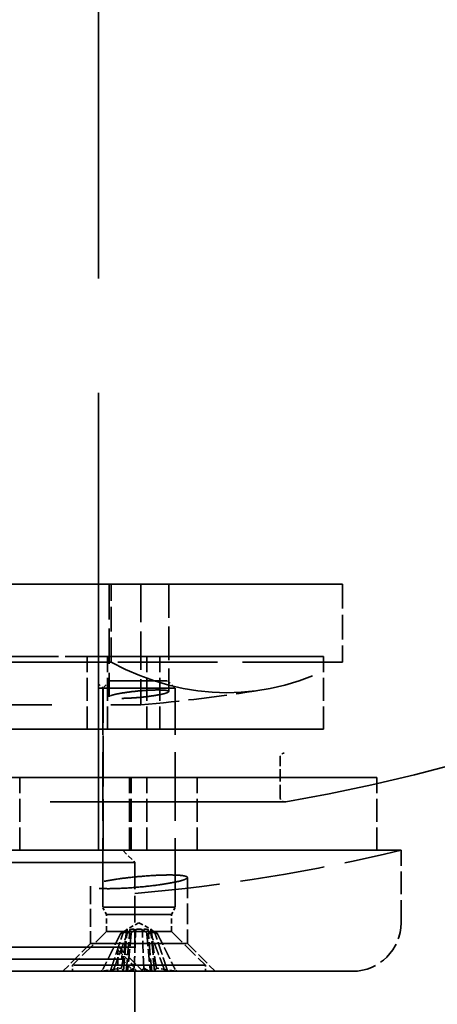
# Model space of a CAD drawing. Header units: millimetres. Extents: x 814 to 3201, y 212 to 4576.
# Tile 57 of 69: x 2453 to 2470, y 4418 to 4459. Entities that reach past the tile are written whole.
import ezdxf

# ---------------------------------------------------------------- set-up
doc = ezdxf.new("R2010")
doc.units = ezdxf.units.MM
doc.header["$LTSCALE"] = 18
doc.linetypes.add('DASHED', pattern=[0.2068, 0.1655, -0.0413])
doc.layers.add('Widoczne (ISO)', color=7, linetype='Continuous', lineweight=50)

msp = doc.modelspace()

# ---------------------------------------------------------------- linework, layer by layer
at = {"layer": 'Widoczne (ISO)', "linetype": 'DASHED', "lineweight": 35, "ltscale": 6.345819}
msp.add_line((2455.769, 4424.194), (2455.769, 4484.194), dxfattribs=at)
at = {"layer": 'Widoczne (ISO)', "linetype": 'DASHED', "lineweight": 35, "ltscale": 2.51606}
for p, q in [((2456.291, 4435.194), (2435.691, 4435.194)), ((2456.291, 4431.964), (2435.691, 4431.964))]:
    msp.add_line(p, q, dxfattribs=at)
at = {"layer": 'Widoczne (ISO)', "linetype": 'DASHED', "lineweight": 35, "ltscale": 3.294508}
for p, q in [((2444.019, 4435.194), (2457.519, 4435.194)), ((2444.019, 4430.199), (2457.519, 4430.199))]:
    msp.add_line(p, q, dxfattribs=at)
at = {"layer": 'Widoczne (ISO)', "linetype": 'DASHED', "lineweight": 35, "ltscale": 1.385494}
for p, q in [((2465.846, 4435.194), (2455.769, 4435.194)), ((2465.846, 4431.964), (2455.769, 4431.964))]:
    msp.add_line(p, q, dxfattribs=at)
at = {"layer": 'Widoczne (ISO)', "linetype": 'DASHED', "lineweight": 35, "ltscale": 0.816956}
msp.add_line((2456.211, 4435.194), (2458.67, 4435.194), dxfattribs=at)
at = {"layer": 'Widoczne (ISO)', "linetype": 'DASHED', "lineweight": 35, "ltscale": 0.492933}
msp.add_line((2456.211, 4435.194), (2456.211, 4430.533), dxfattribs=at)
at = {"layer": 'Widoczne (ISO)', "linetype": 'DASHED', "lineweight": 35, "ltscale": 2.878971}
msp.add_line((2456.291, 4435.194), (2465.846, 4435.194), dxfattribs=at)
at = {"layer": 'Widoczne (ISO)', "linetype": 'DASHED', "lineweight": 35, "ltscale": 0.341497}
for p, q in [((2456.291, 4431.964), (2456.291, 4435.194)), ((2465.846, 4435.194), (2465.846, 4431.964))]:
    msp.add_line(p, q, dxfattribs=at)
at = {"layer": 'Widoczne (ISO)', "linetype": 'DASHED', "lineweight": 35, "ltscale": 0.528265}
msp.add_line((2457.519, 4435.194), (2457.519, 4430.199), dxfattribs=at)
at = {"layer": 'Widoczne (ISO)', "linetype": 'DASHED', "lineweight": 35, "ltscale": 0.469564}
msp.add_line((2458.67, 4435.194), (2458.67, 4430.754), dxfattribs=at)
at = {"layer": 'Widoczne (ISO)', "linetype": 'DASHED', "lineweight": 35, "ltscale": 2.407391}
for p, q in [((2436.469, 4432.194), (2456.133, 4432.194)), ((2456.133, 4429.194), (2436.469, 4429.194))]:
    msp.add_line(p, q, dxfattribs=at)
at = {"layer": 'Widoczne (ISO)', "linetype": 'DASHED', "lineweight": 35, "ltscale": 3.473641}
for p, q in [((2443.769, 4432.194), (2457.769, 4432.194)), ((2457.769, 4429.194), (2443.769, 4429.194))]:
    msp.add_line(p, q, dxfattribs=at)
at = {"layer": 'Widoczne (ISO)', "linetype": 'DASHED', "lineweight": 35, "ltscale": 0.996715}
for p, q in [((2458.305, 4432.194), (2455.305, 4432.194)), ((2458.941, 4430.887), (2455.941, 4430.887)), ((2455.305, 4429.194), (2458.305, 4429.194)), ((2454.543, 4427.194), (2459.849, 4427.194)), ((2454.543, 4424.194), (2459.849, 4424.194)), ((2458.941, 4421.844), (2455.941, 4421.844))]:
    msp.add_line(p, q, dxfattribs=at)
at = {"layer": 'Widoczne (ISO)', "linetype": 'DASHED', "lineweight": 35, "ltscale": 0.317196}
for p, q in [((2455.305, 4429.194), (2455.305, 4432.194)), ((2456.133, 4429.194), (2456.133, 4432.194)), ((2457.769, 4429.194), (2457.769, 4432.194)), ((2458.305, 4429.194), (2458.305, 4432.194)), ((2465.068, 4429.194), (2465.068, 4432.194)), ((2452.511, 4424.194), (2452.511, 4427.194)), ((2455.769, 4424.194), (2455.769, 4427.194)), ((2457.05, 4424.194), (2457.05, 4427.194)), ((2457.121, 4424.194), (2457.121, 4427.194)), ((2457.769, 4424.194), (2457.769, 4427.194)), ((2459.849, 4424.194), (2459.849, 4427.194)), ((2467.269, 4424.194), (2467.269, 4427.194)), ((2468.269, 4421.194), (2468.269, 4424.194))]:
    msp.add_line(p, q, dxfattribs=at)
at = {"layer": 'Widoczne (ISO)', "linetype": 'DASHED', "lineweight": 35, "ltscale": 1.292253}
for p, q in [((2455.769, 4432.194), (2465.068, 4432.194)), ((2465.068, 4429.194), (2455.769, 4429.194))]:
    msp.add_line(p, q, dxfattribs=at)
at = {"layer": 'Widoczne (ISO)', "linetype": 'DASHED', "lineweight": 35, "ltscale": 2.692245}
for p, q in [((2465.068, 4432.194), (2456.133, 4432.194)), ((2456.133, 4429.194), (2465.068, 4429.194))]:
    msp.add_line(p, q, dxfattribs=at)
at = {"layer": 'Widoczne (ISO)', "linetype": 'DASHED', "lineweight": 35, "ltscale": 0.045786}
for p, q in [((2456.247, 4431.194), (2455.941, 4430.887)), ((2458.634, 4431.194), (2458.941, 4430.887))]:
    msp.add_line(p, q, dxfattribs=at)
at = {"layer": 'Widoczne (ISO)', "linetype": 'DASHED', "lineweight": 35, "ltscale": 0.792883}
msp.add_line((2456.247, 4431.194), (2458.634, 4431.194), dxfattribs=at)
at = {"layer": 'Widoczne (ISO)', "linetype": 'DASHED', "lineweight": 35, "ltscale": 0.02766}
msp.add_line((2455.769, 4431.073), (2455.954, 4430.887), dxfattribs=at)
at = {"layer": 'Widoczne (ISO)', "linetype": 'DASHED', "lineweight": 35, "ltscale": 0.1594}
msp.add_line((2455.954, 4430.887), (2455.769, 4430.887), dxfattribs=at)
at = {"layer": 'Widoczne (ISO)', "linetype": 'DASHED', "lineweight": 35, "ltscale": 0.956354}
for p, q in [((2455.941, 4421.844), (2455.941, 4430.887)), ((2458.941, 4421.844), (2458.941, 4430.887))]:
    msp.add_line(p, q, dxfattribs=at)
at = {"layer": 'Widoczne (ISO)', "linetype": 'DASHED', "lineweight": 35, "ltscale": 0.707806}
msp.add_line((2455.954, 4424.194), (2455.954, 4430.887), dxfattribs=at)
at = {"layer": 'Widoczne (ISO)', "linetype": 'DASHED', "lineweight": 35, "ltscale": 0.171673}
msp.add_line((2463.269, 4426.391), (2463.269, 4428.015), dxfattribs=at)
at = {"layer": 'Widoczne (ISO)', "linetype": 'DASHED', "lineweight": 35, "ltscale": 9.890312}
msp.add_line((2467.269, 4427.194), (2434.269, 4427.194), dxfattribs=at)
at = {"layer": 'Widoczne (ISO)', "linetype": 'DASHED', "lineweight": 35, "ltscale": 0.894676}
for p, q in [((2445.046, 4427.194), (2452.511, 4427.194)), ((2455.769, 4427.194), (2457.769, 4427.194))]:
    msp.add_line(p, q, dxfattribs=at)
at = {"layer": 'Widoczne (ISO)', "linetype": 'DASHED', "lineweight": 35, "ltscale": 0.335752}
for p, q in [((2454.543, 4427.194), (2452.511, 4427.194)), ((2456.866, 4427.194), (2455.769, 4427.194)), ((2457.121, 4427.194), (2459.154, 4427.194)), ((2454.543, 4424.194), (2452.511, 4424.194)), ((2457.121, 4424.194), (2459.154, 4424.194))]:
    msp.add_line(p, q, dxfattribs=at)
at = {"layer": 'Widoczne (ISO)', "linetype": 'DASHED', "lineweight": 35, "ltscale": 0.416695}
msp.add_line((2455.769, 4427.194), (2457.05, 4427.194), dxfattribs=at)
at = {"layer": 'Widoczne (ISO)', "linetype": 'DASHED', "lineweight": 35, "ltscale": 4.219748}
msp.add_line((2438.069, 4426.191), (2463.469, 4426.191), dxfattribs=at)
at = {"layer": 'Widoczne (ISO)', "linetype": 'DASHED', "lineweight": 35, "ltscale": 1.566285}
msp.add_line((2455.769, 4426.191), (2463.469, 4426.191), dxfattribs=at)
at = {"layer": 'Widoczne (ISO)', "linetype": 'DASHED', "lineweight": 35, "ltscale": 10.333939}
msp.add_line((2468.269, 4424.194), (2433.269, 4424.194), dxfattribs=at)
at = {"layer": 'Widoczne (ISO)', "linetype": 'DASHED', "lineweight": 35, "ltscale": 9.665897}
msp.add_line((2467.269, 4424.194), (2434.269, 4424.194), dxfattribs=at)
at = {"layer": 'Widoczne (ISO)', "linetype": 'DASHED', "lineweight": 35, "ltscale": 1.993529}
msp.add_line((2444.769, 4424.194), (2456.769, 4424.194), dxfattribs=at)
at = {"layer": 'Widoczne (ISO)', "linetype": 'DASHED', "lineweight": 35, "ltscale": 0.074687}
for p, q in [((2456.769, 4424.194), (2457.269, 4423.694)), ((2456.727, 4419.694), (2457.227, 4419.194))]:
    msp.add_line(p, q, dxfattribs=at)
at = {"layer": 'Widoczne (ISO)', "linetype": 'DASHED', "lineweight": 35, "ltscale": 0.721369}
msp.add_line((2456.769, 4424.194), (2457.769, 4424.194), dxfattribs=at)
at = {"layer": 'Widoczne (ISO)', "linetype": 'DASHED', "lineweight": 35, "ltscale": 0.029583}
msp.add_line((2456.866, 4424.194), (2456.769, 4424.194), dxfattribs=at)
at = {"layer": 'Widoczne (ISO)', "linetype": 'DASHED', "lineweight": 35, "ltscale": 0.250391}
msp.add_line((2456.769, 4424.194), (2457.05, 4424.194), dxfattribs=at)
at = {"layer": 'Widoczne (ISO)', "linetype": 'DASHED', "lineweight": 35, "ltscale": 2.159665}
for p, q in [((2457.269, 4423.694), (2444.269, 4423.694)), ((2457.269, 4420.194), (2444.269, 4420.194)), ((2444.269, 4419.194), (2457.269, 4419.194))]:
    msp.add_line(p, q, dxfattribs=at)
at = {"layer": 'Widoczne (ISO)', "linetype": 'DASHED', "lineweight": 35, "ltscale": 0.370079}
msp.add_line((2457.269, 4423.694), (2457.269, 4420.194), dxfattribs=at)
at = {"layer": 'Widoczne (ISO)', "linetype": 'DASHED', "lineweight": 35, "ltscale": 0.288143}
msp.add_line((2459.441, 4423.07), (2459.441, 4420.344), dxfattribs=at)
at = {"layer": 'Widoczne (ISO)', "linetype": 'DASHED', "lineweight": 35, "ltscale": 0.25012}
msp.add_line((2455.441, 4422.71), (2455.441, 4420.344), dxfattribs=at)
at = {"layer": 'Widoczne (ISO)', "linetype": 'DASHED', "lineweight": 35, "ltscale": 0.03617}
for p, q in [((2456.094, 4421.537), (2455.941, 4421.844)), ((2458.787, 4421.537), (2458.941, 4421.844))]:
    msp.add_line(p, q, dxfattribs=at)
at = {"layer": 'Widoczne (ISO)', "linetype": 'DASHED', "lineweight": 35, "ltscale": 0.894799}
for p, q in [((2458.787, 4421.537), (2456.094, 4421.537)), ((2458.787, 4420.844), (2456.094, 4420.844))]:
    msp.add_line(p, q, dxfattribs=at)
at = {"layer": 'Widoczne (ISO)', "linetype": 'DASHED', "lineweight": 35, "ltscale": 0.073224}
for p, q in [((2456.094, 4420.844), (2456.094, 4421.537)), ((2458.787, 4420.844), (2458.787, 4421.537))]:
    msp.add_line(p, q, dxfattribs=at)
at = {"layer": 'Widoczne (ISO)', "linetype": 'DASHED', "lineweight": 35, "ltscale": 0.058341}
for q in [(2456.953, 4420.935), (2457.928, 4420.935)]:
    msp.add_line((2457.441, 4421.194), q, dxfattribs=at)
at = {"layer": 'Widoczne (ISO)', "linetype": 'DASHED', "lineweight": 35, "ltscale": 0.209808}
for p, q in [((2456.094, 4420.844), (2454.691, 4419.441)), ((2458.787, 4420.844), (2460.191, 4419.441))]:
    msp.add_line(p, q, dxfattribs=at)
at = {"layer": 'Widoczne (ISO)', "linetype": 'DASHED', "lineweight": 35, "ltscale": 0.019364}
for p, q in [((2456.777, 4420.758), (2456.686, 4420.758)), ((2457.118, 4420.758), (2456.958, 4420.758)), ((2457.923, 4420.758), (2457.763, 4420.758)), ((2458.195, 4420.758), (2458.104, 4420.758))]:
    msp.add_line(p, q, dxfattribs=at)
at = {"layer": 'Widoczne (ISO)', "linetype": 'DASHED', "lineweight": 35, "ltscale": 0.184702}
for p, q in [((2456.801, 4419.194), (2456.953, 4420.935)), ((2458.08, 4419.194), (2457.928, 4420.935))]:
    msp.add_line(p, q, dxfattribs=at)
at = {"layer": 'Widoczne (ISO)', "linetype": 'DASHED', "lineweight": 35, "ltscale": 0.180123}
for p, q in [((2456.914, 4419.194), (2457.063, 4420.892)), ((2457.967, 4419.194), (2457.819, 4420.892))]:
    msp.add_line(p, q, dxfattribs=at)
at = {"layer": 'Widoczne (ISO)', "linetype": 'DASHED', "lineweight": 35, "ltscale": 0.171911}
for p, q in [((2455.441, 4420.344), (2454.291, 4419.194)), ((2459.441, 4420.344), (2460.591, 4419.194))]:
    msp.add_line(p, q, dxfattribs=at)
at = {"layer": 'Widoczne (ISO)', "linetype": 'DASHED', "lineweight": 35, "ltscale": 1.328986}
msp.add_line((2455.441, 4420.344), (2459.441, 4420.344), dxfattribs=at)
at = {"layer": 'Widoczne (ISO)', "linetype": 'DASHED', "lineweight": 35, "ltscale": 0.105665}
msp.add_line((2456.569, 4420.194), (2456.569, 4419.194), dxfattribs=at)
at = {"layer": 'Widoczne (ISO)', "linetype": 'DASHED', "lineweight": 35, "ltscale": 0.149475}
msp.add_line((2456.604, 4420.194), (2457.604, 4419.194), dxfattribs=at)
at = {"layer": 'Widoczne (ISO)', "linetype": 'DASHED', "lineweight": 35, "ltscale": 0.052783}
msp.add_line((2456.727, 4419.694), (2456.727, 4420.194), dxfattribs=at)
at = {"layer": 'Widoczne (ISO)', "linetype": 'DASHED', "lineweight": 35, "ltscale": 0.094964}
msp.add_line((2456.569, 4420.076), (2457.204, 4419.441), dxfattribs=at)
at = {"layer": 'Widoczne (ISO)', "linetype": 'DASHED', "lineweight": 35, "ltscale": 2.271106}
msp.add_line((2456.727, 4419.694), (2444.81, 4419.694), dxfattribs=at)
at = {"layer": 'Widoczne (ISO)', "linetype": 'DASHED', "lineweight": 35, "ltscale": 1.827393}
for p, q in [((2460.191, 4419.441), (2454.691, 4419.441)), ((2460.191, 4419.194), (2454.691, 4419.194))]:
    msp.add_line(p, q, dxfattribs=at)
at = {"layer": 'Widoczne (ISO)', "linetype": 'DASHED', "lineweight": 35, "ltscale": 0.025986}
for p, q in [((2454.691, 4419.194), (2454.691, 4419.441)), ((2457.204, 4419.194), (2457.204, 4419.441)), ((2460.191, 4419.194), (2460.191, 4419.441))]:
    msp.add_line(p, q, dxfattribs=at)
at = {"layer": 'Widoczne (ISO)', "linetype": 'DASHED', "lineweight": 35, "ltscale": 0.403431}
msp.add_line((2457.204, 4419.441), (2456.569, 4419.441), dxfattribs=at)
at = {"layer": 'Widoczne (ISO)', "linetype": 'DASHED', "lineweight": 35, "ltscale": 8.881499}
msp.add_line((2466.269, 4419.194), (2435.269, 4419.194), dxfattribs=at)
at = {"layer": 'Widoczne (ISO)', "linetype": 'DASHED', "lineweight": 35, "ltscale": 2.09321}
msp.add_line((2460.591, 4419.194), (2454.291, 4419.194), dxfattribs=at)
at = {"layer": 'Widoczne (ISO)', "linetype": 'DASHED', "lineweight": 35, "ltscale": 0.093995}
for p, q in [((2455.829, 4419.194), (2456.662, 4419.194)), ((2456.187, 4419.194), (2456.882, 4419.194)), ((2456.312, 4419.194), (2456.867, 4419.194)), ((2456.943, 4419.194), (2457.255, 4419.194)), ((2457.938, 4419.194), (2457.626, 4419.194)), ((2458.694, 4419.194), (2457.999, 4419.194)), ((2458.569, 4419.194), (2458.014, 4419.194)), ((2459.052, 4419.194), (2458.219, 4419.194))]:
    msp.add_line(p, q, dxfattribs=at)
at = {"layer": 'Widoczne (ISO)', "linetype": 'DASHED', "lineweight": 35, "ltscale": 0.077202}
for p, q in [((2455.829, 4419.194), (2456.187, 4419.194)), ((2456.312, 4419.194), (2456.943, 4419.194)), ((2457.938, 4419.194), (2458.569, 4419.194)), ((2458.694, 4419.194), (2459.052, 4419.194))]:
    msp.add_line(p, q, dxfattribs=at)
at = {"layer": 'Widoczne (ISO)', "linetype": 'DASHED', "lineweight": 35, "ltscale": 0.089881}
for p, q in [((2455.898, 4419.194), (2456.71, 4419.316)), ((2457.015, 4419.194), (2457.239, 4419.316)), ((2457.866, 4419.194), (2457.642, 4419.316)), ((2458.983, 4419.194), (2458.171, 4419.316))]:
    msp.add_line(p, q, dxfattribs=at)
at = {"layer": 'Widoczne (ISO)', "linetype": 'DASHED', "lineweight": 35, "ltscale": 0.099573}
for p, q in [((2455.898, 4419.194), (2456.824, 4419.194)), ((2456.783, 4419.194), (2455.898, 4419.194)), ((2457.015, 4419.194), (2457.189, 4419.194)), ((2457.34, 4419.194), (2457.015, 4419.194)), ((2457.541, 4419.194), (2457.866, 4419.194)), ((2457.866, 4419.194), (2457.692, 4419.194)), ((2458.983, 4419.194), (2458.057, 4419.194)), ((2458.098, 4419.194), (2458.983, 4419.194))]:
    msp.add_line(p, q, dxfattribs=at)
at = {"layer": 'Widoczne (ISO)', "linetype": 'DASHED', "lineweight": 35, "ltscale": 0.036577}
for p, q in [((2456.662, 4419.194), (2456.801, 4419.194)), ((2456.824, 4419.194), (2456.914, 4419.194)), ((2456.882, 4419.194), (2457.189, 4419.194)), ((2457.255, 4419.194), (2457.541, 4419.194)), ((2457.34, 4419.194), (2457.626, 4419.194)), ((2457.692, 4419.194), (2457.999, 4419.194)), ((2457.967, 4419.194), (2458.057, 4419.194)), ((2458.08, 4419.194), (2458.219, 4419.194))]:
    msp.add_line(p, q, dxfattribs=at)
at = {"layer": 'Widoczne (ISO)', "linetype": 'DASHED', "lineweight": 35, "ltscale": 5.97564}
msp.add_line((2457.269, 4419.194), (2457.269, 4362.694), dxfattribs=at)
at = {"layer": 'Widoczne (ISO)', "linetype": 'DASHED', "lineweight": 35, "ltscale": 0.310258}
msp.add_line((2457.604, 4419.194), (2457.269, 4419.194), dxfattribs=at)
at = {"layer": 'Widoczne (ISO)', "linetype": 'DASHED', "lineweight": 35, "ltscale": 23.944069}
msp.add_arc((2450.769, 4500.105), 75, 279.77538, 260.22462, dxfattribs=at)
at = {"layer": 'Widoczne (ISO)', "linetype": 'DASHED', "lineweight": 35, "ltscale": 0.532627}
msp.add_arc((2450.769, 4504.894), 75, 275.16361, 279.0115, dxfattribs=at)
at = {"layer": 'Widoczne (ISO)', "linetype": 'DASHED', "lineweight": 35, "ltscale": 0.029438}
msp.add_arc((2463.469, 4428.015), 0.2, 99.9912, 180, dxfattribs=at)
at = {"layer": 'Widoczne (ISO)', "linetype": 'DASHED', "lineweight": 35, "ltscale": 0.033127}
msp.add_arc((2463.469, 4426.391), 0.2, 180, 270, dxfattribs=at)
at = {"layer": 'Widoczne (ISO)', "linetype": 'DASHED', "lineweight": 35, "ltscale": 0.003509}
msp.add_arc((2463.469, 4426.391), 0.2, 270, 279.7754, dxfattribs=at)
at = {"layer": 'Widoczne (ISO)', "linetype": 'DASHED', "lineweight": 35, "ltscale": 1.179675}
msp.add_arc((2450.769, 4497.124), 75, 274.97187, 283.4934, dxfattribs=at)
at = {"layer": 'Widoczne (ISO)', "linetype": 'DASHED', "lineweight": 35, "ltscale": 0.332172}
msp.add_arc((2466.269, 4421.194), 2, 270, 0, dxfattribs=at)
at = {"layer": 'Widoczne (ISO)', "linetype": 'DASHED', "lineweight": 35, "ltscale": 2.895371}
msp.add_ellipse((2461.069, 4504.894), major_axis=(0, -74.189), ratio=0.351006, start_param=6.098681, end_param=6.46769, dxfattribs=at)
at = {"layer": 'Widoczne (ISO)', "linetype": 'DASHED', "lineweight": 35, "ltscale": 0.018689}
for centre, major_axis, ratio, start_param, end_param in [((2456.695, 4418.989), (0.052, -0.337), 0.551769, 2.137337, 2.793644), ((2456.598, 4418.989), (0.092, 0.335), 0.507858, 5.502138, 6.158446), ((2457.044, 4418.989), (-0.193, -0.338), 0.07959, 2.267871, 2.924179), ((2457.399, 4418.989), (-0.188, 0.337), 0.151276, 5.279667, 5.935975), ((2457.483, 4418.989), (0.188, 0.337), 0.151276, 0.347211, 1.003518), ((2457.837, 4418.989), (0.193, -0.338), 0.07959, 3.359007, 4.015314), ((2458.186, 4418.989), (-0.052, -0.337), 0.551769, 3.489541, 4.145849), ((2458.283, 4418.989), (-0.092, 0.335), 0.507858, 0.124739, 0.781047)]:
    msp.add_ellipse(centre, major_axis=major_axis, ratio=ratio, start_param=start_param, end_param=end_param, dxfattribs=at)
at = {"layer": 'Widoczne (ISO)', "linetype": 'DASHED', "lineweight": 35, "ltscale": 0.820908}
msp.add_open_spline([(2458.222, 4430.817), (2458.103, 4430.817), (2457.956, 4430.813), (2457.643, 4430.795), (2457.477, 4430.782), (2457.169, 4430.751), (2457.008, 4430.731), (2456.718, 4430.688), (2456.589, 4430.665), (2456.393, 4430.621), (2456.312, 4430.598), (2456.216, 4430.555), (2456.202, 4430.535), (2456.232, 4430.505), (2456.279, 4430.491), (2456.433, 4430.474), (2456.54, 4430.469), (2456.778, 4430.469), (2456.925, 4430.474), (2457.238, 4430.491), (2457.404, 4430.505), (2457.712, 4430.535), (2457.873, 4430.555), (2458.163, 4430.598), (2458.292, 4430.621), (2458.488, 4430.665), (2458.569, 4430.688), (2458.665, 4430.731), (2458.679, 4430.751), (2458.649, 4430.782), (2458.602, 4430.795), (2458.448, 4430.813), (2458.341, 4430.817), (2458.222, 4430.817)], degree=3, knots=[0, 0, 0, 0, 0.0462899, 0.0462899, 0.0925797, 0.0925797, 0.1393794, 0.1393794, 0.1861791, 0.1861791, 0.2329772, 0.2329772, 0.2797752, 0.2797752, 0.3260649, 0.3260649, 0.3723546, 0.3723546, 0.4186443, 0.4186443, 0.464934, 0.464934, 0.511732, 0.511732, 0.55853, 0.55853, 0.6053298, 0.6053298, 0.6521295, 0.6521295, 0.6984193, 0.6984193, 0.7447092, 0.7447092, 0.7447092, 0.7447092], dxfattribs=at)
at = {"layer": 'Widoczne (ISO)', "linetype": 'DASHED', "lineweight": 35, "ltscale": 1.335418}
msp.add_open_spline([(2458.985, 4422.89), (2458.825, 4422.854), (2458.616, 4422.816), (2458.144, 4422.746), (2457.881, 4422.715), (2457.381, 4422.665), (2457.111, 4422.643), (2456.602, 4422.614), (2456.363, 4422.607), (2455.976, 4422.607), (2455.801, 4422.614), (2455.551, 4422.643), (2455.475, 4422.665), (2455.425, 4422.715), (2455.449, 4422.746), (2455.605, 4422.816), (2455.737, 4422.854), (2456.056, 4422.925), (2456.265, 4422.963), (2456.737, 4423.033), (2457, 4423.065), (2457.5, 4423.115), (2457.77, 4423.137), (2458.279, 4423.166), (2458.518, 4423.173), (2458.905, 4423.173), (2459.08, 4423.166), (2459.33, 4423.137), (2459.406, 4423.115), (2459.456, 4423.065), (2459.432, 4423.033), (2459.276, 4422.963), (2459.145, 4422.925), (2458.985, 4422.89)], degree=3, knots=[0, 0, 0, 0, 0.076125, 0.076125, 0.15225, 0.15225, 0.227548, 0.227548, 0.302846, 0.302846, 0.378145, 0.378145, 0.453443, 0.453443, 0.529568, 0.529568, 0.605692, 0.605692, 0.681822, 0.681822, 0.757951, 0.757951, 0.83325, 0.83325, 0.908548, 0.908548, 0.983847, 0.983847, 1.059146, 1.059146, 1.135275, 1.135275, 1.211404, 1.211404, 1.211404, 1.211404], dxfattribs=at)
at = {"layer": 'Widoczne (ISO)', "linetype": 'DASHED', "lineweight": 35, "ltscale": 0.176029}
for points, weights in [([(2456.686, 4420.758), (2456.429, 4420.246), (2455.948, 4419.272)], [1, 1.0526638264, 1.00378810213]), ([(2456.28, 4419.272), (2456.604, 4420.246), (2456.777, 4420.758)], [1.00378810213, 1.0526638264, 1]), ([(2456.395, 4419.272), (2456.763, 4420.246), (2456.958, 4420.758)], [1.00378810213, 1.0526638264, 1]), ([(2457.118, 4420.758), (2457.07, 4420.246), (2456.98, 4419.272)], [1, 1.0526638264, 1.00378810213]), ([(2457.763, 4420.758), (2457.811, 4420.246), (2457.901, 4419.272)], [1, 1.0526638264, 1.00378810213]), ([(2458.486, 4419.272), (2458.119, 4420.246), (2457.923, 4420.758)], [1.00378810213, 1.0526638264, 1]), ([(2458.601, 4419.272), (2458.278, 4420.246), (2458.104, 4420.758)], [1.00378810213, 1.0526638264, 1]), ([(2458.195, 4420.758), (2458.452, 4420.246), (2458.933, 4419.272)], [1, 1.0526638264, 1.00378810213])]:
    msp.add_rational_spline(points, weights, degree=2, dxfattribs=at)
at = {"layer": 'Widoczne (ISO)', "linetype": 'DASHED', "lineweight": 35, "ltscale": 0.002975}
for points, weights in [([(2456.711, 4420.772), (2456.699, 4420.765), (2456.686, 4420.758)], [1.02927435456, 1.01465889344, 1]), ([(2456.777, 4420.758), (2456.787, 4420.765), (2456.796, 4420.772)], [1, 1.01465889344, 1.02927435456]), ([(2456.958, 4420.758), (2456.967, 4420.765), (2456.975, 4420.772)], [1, 1.01465889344, 1.02927435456]), ([(2457.126, 4420.772), (2457.122, 4420.765), (2457.118, 4420.758)], [1.02927435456, 1.01465889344, 1]), ([(2457.755, 4420.772), (2457.759, 4420.765), (2457.763, 4420.758)], [1.02927435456, 1.01465889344, 1]), ([(2457.923, 4420.758), (2457.914, 4420.765), (2457.906, 4420.772)], [1, 1.01465889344, 1.02927435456]), ([(2458.104, 4420.758), (2458.094, 4420.765), (2458.085, 4420.772)], [1, 1.01465889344, 1.02927435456]), ([(2458.17, 4420.772), (2458.182, 4420.765), (2458.195, 4420.758)], [1.02927435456, 1.01465889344, 1])]:
    msp.add_rational_spline(points, weights, degree=2, dxfattribs=at)
at = {"layer": 'Widoczne (ISO)', "linetype": 'DASHED', "lineweight": 35, "ltscale": 0.170484}
for points in [[(2456.71, 4419.316), (2456.716, 4419.338), (2456.721, 4419.359), (2456.761, 4419.534), (2456.787, 4419.721), (2456.847, 4420.16), (2456.878, 4420.446), (2456.915, 4420.792), (2456.922, 4420.852), (2456.928, 4420.911)], [(2457.239, 4419.316), (2457.241, 4419.338), (2457.242, 4419.359), (2457.253, 4419.534), (2457.26, 4419.721), (2457.277, 4420.16), (2457.285, 4420.446), (2457.296, 4420.792), (2457.297, 4420.852), (2457.299, 4420.911)], [(2457.642, 4419.316), (2457.64, 4419.338), (2457.639, 4419.359), (2457.628, 4419.534), (2457.621, 4419.721), (2457.604, 4420.16), (2457.596, 4420.446), (2457.585, 4420.792), (2457.584, 4420.852), (2457.582, 4420.911)], [(2458.171, 4419.316), (2458.165, 4419.338), (2458.16, 4419.359), (2458.12, 4419.534), (2458.094, 4419.721), (2458.034, 4420.16), (2458.003, 4420.446), (2457.966, 4420.792), (2457.959, 4420.852), (2457.953, 4420.911)]]:
    msp.add_open_spline(points, degree=3, knots=[-2.7963552, -2.7963552, -2.7963552, -2.7963552, -2.7900399, -2.7900399, -2.7426847, -2.7426847, -2.6569758, -2.6569758, -2.6392228, -2.6392228, -2.6392228, -2.6392228], dxfattribs=at)
at = {"layer": 'Widoczne (ISO)', "linetype": 'DASHED', "lineweight": 35, "ltscale": 0.063795}
for points, knots in [([(2456.928, 4420.911), (2456.933, 4420.916), (2456.937, 4420.92), (2456.949, 4420.931), (2456.953, 4420.935), (2456.952, 4420.935), (2456.947, 4420.931), (2456.928, 4420.915), (2456.914, 4420.904), (2456.88, 4420.878), (2456.856, 4420.861), (2456.803, 4420.826), (2456.772, 4420.807), (2456.743, 4420.79), (2456.732, 4420.784), (2456.722, 4420.778), (2456.711, 4420.772)], [-0.05372527, -0.05372527, -0.05372527, -0.05372527, -0.04982808, -0.04982808, -0.04051932, -0.04051932, -0.03121055, -0.03121055, -0.02190179, -0.02190179, -0.01095089, -0.01095089, 0, 0, 0, 0.00382906, 0.00382906, 0.00382906, 0.00382906]), ([(2456.796, 4420.772), (2456.805, 4420.778), (2456.814, 4420.784), (2456.849, 4420.807), (2456.88, 4420.826), (2456.947, 4420.861), (2456.982, 4420.878), (2457.045, 4420.904), (2457.077, 4420.915), (2457.14, 4420.931), (2457.171, 4420.935), (2457.224, 4420.935), (2457.251, 4420.931), (2457.282, 4420.92), (2457.291, 4420.916), (2457.299, 4420.911)], [0.13976647, 0.13976647, 0.13976647, 0.13976647, 0.14359553, 0.14359553, 0.15454642, 0.15454642, 0.16549732, 0.16549732, 0.17480608, 0.17480608, 0.18411485, 0.18411485, 0.19342361, 0.19342361, 0.1973208, 0.1973208, 0.1973208, 0.1973208]), ([(2456.975, 4420.772), (2456.983, 4420.778), (2456.99, 4420.784), (2457.015, 4420.807), (2457.032, 4420.826), (2457.055, 4420.861), (2457.061, 4420.878), (2457.064, 4420.904), (2457.061, 4420.915), (2457.046, 4420.931), (2457.033, 4420.935), (2457.002, 4420.935), (2456.982, 4420.931), (2456.949, 4420.92), (2456.938, 4420.916), (2456.928, 4420.911)], [0.13976647, 0.13976647, 0.13976647, 0.13976647, 0.14359553, 0.14359553, 0.15454642, 0.15454642, 0.16549732, 0.16549732, 0.17480608, 0.17480608, 0.18411485, 0.18411485, 0.19342361, 0.19342361, 0.1973208, 0.1973208, 0.1973208, 0.1973208]), ([(2457.582, 4420.911), (2457.57, 4420.916), (2457.557, 4420.92), (2457.513, 4420.931), (2457.48, 4420.935), (2457.418, 4420.935), (2457.385, 4420.931), (2457.323, 4420.915), (2457.294, 4420.904), (2457.242, 4420.878), (2457.214, 4420.861), (2457.169, 4420.826), (2457.151, 4420.807), (2457.138, 4420.79), (2457.134, 4420.784), (2457.129, 4420.778), (2457.126, 4420.772)], [-0.05372527, -0.05372527, -0.05372527, -0.05372527, -0.04982808, -0.04982808, -0.04051932, -0.04051932, -0.03121055, -0.03121055, -0.02190179, -0.02190179, -0.01095089, -0.01095089, 0, 0, 0, 0.00382906, 0.00382906, 0.00382906, 0.00382906]), ([(2457.299, 4420.911), (2457.311, 4420.916), (2457.324, 4420.92), (2457.368, 4420.931), (2457.401, 4420.935), (2457.463, 4420.935), (2457.496, 4420.931), (2457.558, 4420.915), (2457.587, 4420.904), (2457.64, 4420.878), (2457.667, 4420.861), (2457.712, 4420.826), (2457.73, 4420.807), (2457.743, 4420.79), (2457.748, 4420.784), (2457.752, 4420.778), (2457.755, 4420.772)], [-0.05372527, -0.05372527, -0.05372527, -0.05372527, -0.04982808, -0.04982808, -0.04051932, -0.04051932, -0.03121055, -0.03121055, -0.02190179, -0.02190179, -0.01095089, -0.01095089, 0, 0, 0, 0.00382906, 0.00382906, 0.00382906, 0.00382906]), ([(2458.085, 4420.772), (2458.076, 4420.778), (2458.067, 4420.784), (2458.032, 4420.807), (2458.001, 4420.826), (2457.934, 4420.861), (2457.899, 4420.878), (2457.836, 4420.904), (2457.804, 4420.915), (2457.741, 4420.931), (2457.71, 4420.935), (2457.657, 4420.935), (2457.63, 4420.931), (2457.599, 4420.92), (2457.59, 4420.916), (2457.582, 4420.911)], [0.13976647, 0.13976647, 0.13976647, 0.13976647, 0.14359553, 0.14359553, 0.15454642, 0.15454642, 0.16549732, 0.16549732, 0.17480608, 0.17480608, 0.18411485, 0.18411485, 0.19342361, 0.19342361, 0.1973208, 0.1973208, 0.1973208, 0.1973208]), ([(2457.906, 4420.772), (2457.898, 4420.778), (2457.891, 4420.784), (2457.866, 4420.807), (2457.849, 4420.826), (2457.826, 4420.861), (2457.82, 4420.878), (2457.818, 4420.904), (2457.82, 4420.915), (2457.835, 4420.931), (2457.848, 4420.935), (2457.879, 4420.935), (2457.899, 4420.931), (2457.932, 4420.92), (2457.943, 4420.916), (2457.953, 4420.911)], [0.13976647, 0.13976647, 0.13976647, 0.13976647, 0.14359553, 0.14359553, 0.15454642, 0.15454642, 0.16549732, 0.16549732, 0.17480608, 0.17480608, 0.18411485, 0.18411485, 0.19342361, 0.19342361, 0.1973208, 0.1973208, 0.1973208, 0.1973208]), ([(2457.953, 4420.911), (2457.948, 4420.916), (2457.944, 4420.92), (2457.932, 4420.931), (2457.928, 4420.935), (2457.929, 4420.935), (2457.934, 4420.931), (2457.953, 4420.915), (2457.967, 4420.904), (2458.001, 4420.878), (2458.025, 4420.861), (2458.079, 4420.826), (2458.109, 4420.807), (2458.138, 4420.79), (2458.149, 4420.784), (2458.159, 4420.778), (2458.17, 4420.772)], [-0.05372527, -0.05372527, -0.05372527, -0.05372527, -0.04982808, -0.04982808, -0.04051932, -0.04051932, -0.03121055, -0.03121055, -0.02190179, -0.02190179, -0.01095089, -0.01095089, 0, 0, 0, 0.00382906, 0.00382906, 0.00382906, 0.00382906])]:
    msp.add_open_spline(points, degree=3, knots=knots, dxfattribs=at)
at = {"layer": 'Widoczne (ISO)', "linetype": 'DASHED', "lineweight": 35, "ltscale": 0.016263}
for points, knots in [([(2455.829, 4419.194), (2455.845, 4419.194), (2455.864, 4419.198), (2455.895, 4419.211), (2455.911, 4419.223), (2455.932, 4419.245), (2455.942, 4419.258), (2455.948, 4419.272)], [0.02076039, 0.02076039, 0.02076039, 0.02076039, 0.02593303, 0.02593303, 0.03109721, 0.03109721, 0.03532758, 0.03532758, 0.03532758, 0.03532758]), ([(2456.28, 4419.272), (2456.276, 4419.258), (2456.269, 4419.245), (2456.253, 4419.223), (2456.24, 4419.211), (2456.216, 4419.198), (2456.201, 4419.194), (2456.187, 4419.194)], [0.04758377, 0.04758377, 0.04758377, 0.04758377, 0.05181414, 0.05181414, 0.05697832, 0.05697832, 0.06215096, 0.06215096, 0.06215096, 0.06215096]), ([(2456.395, 4419.272), (2456.39, 4419.258), (2456.383, 4419.245), (2456.368, 4419.223), (2456.357, 4419.211), (2456.336, 4419.198), (2456.323, 4419.194), (2456.312, 4419.194)], [0.04758377, 0.04758377, 0.04758377, 0.04758377, 0.05181414, 0.05181414, 0.05697832, 0.05697832, 0.06215096, 0.06215096, 0.06215096, 0.06215096]), ([(2456.943, 4419.194), (2456.949, 4419.194), (2456.956, 4419.198), (2456.966, 4419.211), (2456.971, 4419.223), (2456.977, 4419.245), (2456.979, 4419.258), (2456.98, 4419.272)], [0.02076039, 0.02076039, 0.02076039, 0.02076039, 0.02593303, 0.02593303, 0.03109721, 0.03109721, 0.03532758, 0.03532758, 0.03532758, 0.03532758]), ([(2457.938, 4419.194), (2457.932, 4419.194), (2457.925, 4419.198), (2457.915, 4419.211), (2457.91, 4419.223), (2457.904, 4419.245), (2457.902, 4419.258), (2457.901, 4419.272)], [0.02076039, 0.02076039, 0.02076039, 0.02076039, 0.02593303, 0.02593303, 0.03109721, 0.03109721, 0.03532758, 0.03532758, 0.03532758, 0.03532758]), ([(2458.486, 4419.272), (2458.491, 4419.258), (2458.498, 4419.245), (2458.513, 4419.223), (2458.524, 4419.211), (2458.545, 4419.198), (2458.558, 4419.194), (2458.569, 4419.194)], [0.04758377, 0.04758377, 0.04758377, 0.04758377, 0.05181414, 0.05181414, 0.05697832, 0.05697832, 0.06215096, 0.06215096, 0.06215096, 0.06215096]), ([(2458.601, 4419.272), (2458.605, 4419.258), (2458.612, 4419.245), (2458.628, 4419.223), (2458.641, 4419.211), (2458.665, 4419.198), (2458.68, 4419.194), (2458.694, 4419.194)], [0.04758377, 0.04758377, 0.04758377, 0.04758377, 0.05181414, 0.05181414, 0.05697832, 0.05697832, 0.06215096, 0.06215096, 0.06215096, 0.06215096]), ([(2459.052, 4419.194), (2459.036, 4419.194), (2459.017, 4419.198), (2458.986, 4419.211), (2458.97, 4419.223), (2458.949, 4419.245), (2458.939, 4419.258), (2458.933, 4419.272)], [0.02076039, 0.02076039, 0.02076039, 0.02076039, 0.02593303, 0.02593303, 0.03109721, 0.03109721, 0.03532758, 0.03532758, 0.03532758, 0.03532758])]:
    msp.add_open_spline(points, degree=3, knots=knots, dxfattribs=at)

doc.saveas('drawing.dxf')
